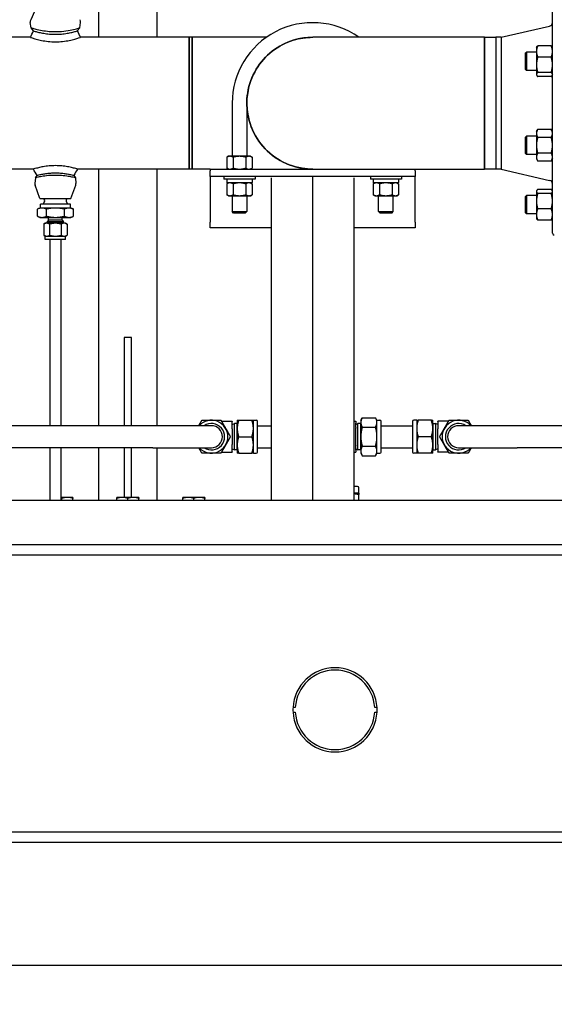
# Paper-space layout 'SHEET_3' of a CAD drawing. Header units: inches. Extents: x 3 to 360, y 8 to 227.
# Tile 97 of 117: x 223 to 241, y 138 to 171. Entities that reach past the tile are written whole.
import ezdxf

# ---------------------------------------------------------------- set-up
doc = ezdxf.new("R2010")
doc.units = ezdxf.units.IN
doc.header["$LTSCALE"] = 10.666667
doc.header["$MEASUREMENT"] = 0
doc.layers.get('0').update_dxf_attribs({"lineweight": 25})
doc.layers.get('DEFPOINTS').update_dxf_attribs({"lineweight": 25})
doc.layers.add('DIMEN', color=7, linetype='Continuous', lineweight=25)
doc.styles.get("Standard").update_dxf_attribs({"font": 'arial.ttf'})
doc.dimstyles.new('DEFAULT-ANSI', dxfattribs={"dimscale": 10.666667, "dimtxt": 0.125, "dimasz": 0.1875, "dimexe": 0.125, "dimexo": 0.0625, "dimgap": 0.031496, "dimtad": 0, "dimtih": 1, "dimtoh": 1, "dimrnd": 1e-08, "dimzin": 4, "dimdsep": 46, "dimtxsty": 'Standard', "dimblk": 'Filled-1', "dimcen": 0.09, "dimdle": 0.393701, "dimclrd": 256, "dimclre": 256, "dimclrt": 256, "dimadec": 0, "dimazin": 1, "dimtfac": 1.504, "dimtofl": 0, "dimtmove": 0, "dimatfit": 3, "dimldrblk": 'Filled-1', "dimfxl": 1, "dimtolj": 1, "dimtzin": 4, "dimlwd": 25, "dimlwe": 25, "dimarcsym": 0})

# ---------------------------------------------------------------- blocks, each defined once
blk = doc.blocks.new('Filled-1')
at = {"color": 0}
for p, q in [((0, 0), (-1, 0.25)), ((-1, 0.25), (-1, -0.25)), ((-1, 0), (0, 0)), ((-1, -0.25), (0, 0))]:
    blk.add_line(p, q, dxfattribs=at)
at = {"color": 0, "flags": 128}
blk.add_lwpolyline([(-1, -0.25), (0, 0), (-1, 0.25), (-1, -0.25)], dxfattribs=at)
at = {"color": 0}
blk.add_solid([(-1, -0.25), (0, 0), (-1, 0.25), (-1, -0.25)], dxfattribs=at)
blk = doc.blocks.new('*D14')
at = {"layer": 'DEFPOINTS', "color": 0, "linetype": 'Continuous'}
for p in [(186.575, 143.157), (327.575, 143.157), (327.575, 138.958)]:
    blk.add_point(p, dxfattribs=at)
at = {"layer": 'DIMEN', "linetype": 'Continuous', "lineweight": 25}
for p, q in [((186.575, 142.49), (186.575, 137.624)), ((327.575, 142.49), (327.575, 137.624)), ((188.575, 138.958), (254.037, 138.958)), ((325.575, 138.958), (260.114, 138.958))]:
    blk.add_line(p, q, dxfattribs=at)
at = {"layer": 'DIMEN', "linetype": 'Continuous', "lineweight": 25, "xscale": 2, "yscale": 2, "zscale": 2, "rotation": 180}
blk.add_blockref('Filled-1', (186.575, 138.958), dxfattribs=at)
at = {"layer": 'DIMEN', "linetype": 'Continuous', "lineweight": 25, "xscale": 2, "yscale": 2, "zscale": 2}
blk.add_blockref('Filled-1', (327.575, 138.958), dxfattribs=at)
at = {"layer": 'DIMEN', "linetype": 'Continuous', "lineweight": 25, "insert": (254.372, 139.638), "char_height": 1.3333, "attachment_point": 1}
blk.add_mtext('\\A1;141.00', dxfattribs=at)

psp = doc.layouts.new('SHEET_3')

# ---------------------------------------------------------------- linework, layer by layer
for p, q in [((227.825, 170.64), (227.825, 189.109)), ((225.825, 178.39), (225.825, 170.64)), ((241.324, 163.952), (241.324, 172.827)), ((223.713, 171.703), (223.507, 171.242)), ((223.519, 170.967), (223.494, 171.148)), ((225.184, 170.967), (225.209, 171.148)), ((223.604, 170.858), (223.519, 170.967)), ((225.184, 170.967), (225.099, 170.858)), ((239.574, 170.64), (241.227, 171.023)), ((223.499, 170.64), (220.786, 170.64)), ((228.916, 170.64), (225.204, 170.64)), ((228.916, 170.64), (228.916, 166.14)), ((228.916, 168.39), (228.916, 170.64)), ((229.016, 170.64), (228.916, 170.64)), ((229.016, 166.14), (229.016, 170.64)), ((231.555, 170.64), (229.016, 170.64)), ((229.016, 170.64), (229.016, 168.39)), ((239.002, 170.64), (233.138, 170.64)), ((239.002, 170.64), (239.394, 170.64)), ((239.394, 170.64), (239.394, 166.14)), ((239.574, 170.64), (239.394, 170.64)), ((239.394, 170.64), (239.394, 170.468)), ((239.394, 170.468), (239.394, 166.14)), ((239.574, 170.64), (239.574, 166.14)), ((240.402, 170.106), (240.433, 170.137)), ((240.402, 169.543), (240.402, 170.106)), ((240.433, 170.137), (240.433, 169.512)), ((240.777, 170.137), (240.433, 170.137)), ((240.777, 170.293), (240.786, 170.31)), ((240.777, 170.293), (240.777, 170.156)), ((240.777, 170.156), (240.777, 169.703)), ((241.282, 170.348), (240.819, 170.348)), ((241.324, 170.293), (241.314, 170.31)), ((241.282, 169.965), (240.819, 169.965)), ((240.402, 169.543), (240.433, 169.512)), ((240.777, 169.512), (240.433, 169.512)), ((240.777, 169.703), (240.777, 169.372)), ((241.282, 169.442), (240.819, 169.442)), ((240.777, 169.372), (240.777, 169.356)), ((240.777, 169.356), (240.786, 169.339)), ((241.282, 169.302), (240.819, 169.302)), ((241.324, 169.356), (241.314, 169.339)), ((228.916, 166.14), (228.916, 168.39)), ((229.016, 168.39), (229.016, 166.14)), ((230.386, 168.39), (230.386, 166.577)), ((230.886, 168.39), (230.886, 166.577)), ((240.777, 167.423), (240.819, 167.496)), ((240.777, 167.423), (240.777, 167.361)), ((241.282, 167.496), (240.819, 167.496)), ((241.324, 167.423), (241.282, 167.496)), ((240.402, 167.236), (240.433, 167.267)), ((240.402, 166.673), (240.402, 167.236)), ((240.433, 167.267), (240.433, 166.642)), ((240.777, 167.267), (240.433, 167.267)), ((240.777, 167.361), (240.777, 166.955)), ((241.282, 167.225), (240.819, 167.225)), ((240.777, 166.955), (240.777, 166.549)), ((230.261, 166.577), (230.203, 166.544)), ((230.203, 166.544), (230.203, 166.173)), ((230.312, 166.577), (230.261, 166.577)), ((230.636, 166.577), (230.312, 166.577)), ((230.42, 166.544), (230.42, 166.173)), ((230.961, 166.577), (230.636, 166.577)), ((230.853, 166.544), (230.853, 166.173)), ((231.011, 166.577), (230.961, 166.577)), ((231.011, 166.577), (231.069, 166.544)), ((231.069, 166.544), (231.069, 166.173)), ((240.402, 166.673), (240.433, 166.642)), ((240.777, 166.642), (240.433, 166.642)), ((240.777, 166.549), (240.777, 166.486)), ((240.777, 166.486), (240.819, 166.413)), ((241.282, 166.684), (240.819, 166.684)), ((241.282, 166.413), (240.819, 166.413)), ((241.324, 166.486), (241.282, 166.413)), ((223.598, 166.14), (220.786, 166.14)), ((228.916, 166.14), (225.105, 166.14)), ((225.825, 166.14), (225.825, 157.379)), ((227.825, 157.379), (227.825, 166.14)), ((229.016, 166.14), (228.916, 166.14)), ((229.636, 166.14), (229.016, 166.14)), ((229.636, 166.14), (229.636, 166.08)), ((229.636, 166.14), (233.138, 166.14)), ((229.636, 165.89), (229.636, 166.08)), ((230.261, 166.14), (230.203, 166.173)), ((231.011, 166.14), (231.069, 166.173)), ((233.138, 166.14), (239.002, 166.14)), ((236.636, 166.08), (236.636, 166.14)), ((236.636, 166.08), (236.636, 165.89)), ((239.394, 166.14), (239.002, 166.14)), ((239.574, 166.14), (239.394, 166.14)), ((239.394, 166.14), (239.394, 166.14)), ((239.574, 166.14), (241.227, 165.756)), ((223.668, 165.844), (223.649, 165.654)), ((223.668, 165.844), (223.724, 165.921)), ((224.979, 165.921), (225.034, 165.844)), ((225.034, 165.844), (225.054, 165.654)), ((236.636, 165.89), (229.636, 165.89)), ((229.636, 165.89), (229.636, 165.64)), ((230.105, 165.89), (230.105, 165.795)), ((231.167, 165.795), (230.105, 165.795)), ((230.202, 165.78), (230.202, 165.684)), ((231.069, 165.78), (231.069, 165.684)), ((231.167, 165.89), (231.167, 165.795)), ((231.722, 165.838), (231.722, 154.827)), ((233.136, 154.827), (233.136, 165.89)), ((234.551, 154.827), (234.551, 165.838)), ((235.105, 165.89), (235.105, 165.795)), ((236.167, 165.795), (235.105, 165.795)), ((235.202, 165.78), (235.202, 165.684)), ((236.069, 165.78), (236.069, 165.684)), ((236.167, 165.89), (236.167, 165.795)), ((236.636, 165.64), (236.636, 165.89)), ((223.822, 165.14), (223.657, 165.591)), ((224.88, 165.14), (225.046, 165.591)), ((229.636, 165.64), (229.636, 164.33)), ((230.261, 165.67), (230.203, 165.636)), ((230.203, 165.636), (230.203, 165.266)), ((231.054, 165.67), (230.216, 165.67)), ((230.42, 165.636), (230.42, 165.266)), ((230.853, 165.636), (230.853, 165.266)), ((231.011, 165.67), (231.069, 165.636)), ((231.069, 165.636), (231.069, 165.266)), ((235.261, 165.67), (235.203, 165.636)), ((235.203, 165.636), (235.203, 165.266)), ((236.054, 165.67), (235.216, 165.67)), ((235.42, 165.636), (235.42, 165.266)), ((235.853, 165.636), (235.853, 165.266)), ((236.011, 165.67), (236.069, 165.636)), ((236.069, 165.636), (236.069, 165.266)), ((236.636, 164.33), (236.636, 165.64)), ((240.777, 165.394), (240.786, 165.41)), ((241.282, 165.448), (240.819, 165.448)), ((241.324, 165.394), (241.314, 165.41)), ((223.822, 165.14), (224.88, 165.14)), ((223.969, 165.11), (223.939, 165.14)), ((224.734, 165.11), (224.764, 165.14)), ((230.261, 165.232), (230.203, 165.266)), ((230.261, 165.232), (230.312, 165.232)), ((230.312, 165.232), (230.636, 165.232)), ((230.386, 165.232), (230.386, 164.69)), ((230.636, 165.232), (230.961, 165.232)), ((230.886, 165.232), (230.886, 164.69)), ((230.961, 165.232), (231.011, 165.232)), ((231.011, 165.232), (231.069, 165.266)), ((235.261, 165.232), (235.203, 165.266)), ((235.261, 165.232), (235.312, 165.232)), ((235.312, 165.232), (235.636, 165.232)), ((235.386, 164.69), (235.386, 165.232)), ((235.636, 165.232), (235.961, 165.232)), ((235.886, 164.69), (235.886, 165.232)), ((235.961, 165.232), (236.011, 165.232)), ((236.011, 165.232), (236.069, 165.266)), ((240.402, 165.206), (240.433, 165.238)), ((240.402, 164.644), (240.402, 165.206)), ((240.433, 165.238), (240.433, 164.613)), ((240.777, 165.238), (240.433, 165.238)), ((240.777, 165.394), (240.777, 165.378)), ((240.777, 165.378), (240.777, 165.046)), ((241.282, 165.308), (240.819, 165.308)), ((223.82, 164.812), (223.738, 164.774)), ((223.738, 164.531), (223.738, 164.774)), ((223.891, 164.812), (223.82, 164.812)), ((224.861, 164.942), (223.841, 164.942)), ((223.841, 164.812), (223.841, 164.942)), ((224.351, 164.812), (223.891, 164.812)), ((223.981, 165.043), (223.936, 164.942)), ((224.045, 164.531), (224.045, 164.774)), ((224.811, 164.812), (224.351, 164.812)), ((224.658, 164.531), (224.658, 164.774)), ((224.722, 165.043), (224.766, 164.942)), ((224.883, 164.812), (224.811, 164.812)), ((224.861, 164.812), (224.861, 164.942)), ((224.883, 164.812), (224.965, 164.774)), ((224.965, 164.531), (224.965, 164.774)), ((240.777, 165.046), (240.777, 164.594)), ((241.282, 164.785), (240.819, 164.785)), ((223.82, 164.492), (223.738, 164.531)), ((223.82, 164.492), (223.891, 164.492)), ((223.891, 164.492), (224.351, 164.492)), ((224.12, 164.392), (224.07, 164.343)), ((224.12, 164.392), (224.12, 164.492)), ((224.583, 164.392), (224.12, 164.392)), ((224.351, 164.492), (224.811, 164.492)), ((224.583, 164.392), (224.583, 164.492)), ((224.583, 164.392), (224.633, 164.343)), ((224.811, 164.492), (224.883, 164.492)), ((224.883, 164.492), (224.965, 164.531)), ((230.386, 164.69), (230.886, 164.69)), ((230.436, 164.64), (230.386, 164.69)), ((230.836, 164.64), (230.436, 164.64)), ((230.836, 164.64), (230.886, 164.69)), ((235.386, 164.69), (235.886, 164.69)), ((235.436, 164.64), (235.386, 164.69)), ((235.836, 164.64), (235.436, 164.64)), ((235.836, 164.64), (235.886, 164.69)), ((240.402, 164.644), (240.433, 164.613)), ((240.777, 164.613), (240.433, 164.613)), ((240.777, 164.594), (240.777, 164.456)), ((240.777, 164.456), (240.786, 164.44)), ((241.282, 164.402), (240.819, 164.402)), ((241.324, 164.456), (241.314, 164.44)), ((224.006, 164.292), (223.953, 164.261)), ((223.953, 164.261), (223.953, 163.883)), ((224.053, 164.292), (224.006, 164.292)), ((224.351, 164.292), (224.053, 164.292)), ((224.633, 164.343), (224.07, 164.343)), ((224.07, 164.292), (224.07, 164.343)), ((224.152, 164.261), (224.152, 163.883)), ((224.65, 164.292), (224.351, 164.292)), ((224.551, 164.261), (224.551, 163.883)), ((224.633, 164.292), (224.633, 164.343)), ((224.696, 164.292), (224.65, 164.292)), ((224.696, 164.292), (224.75, 164.261)), ((224.75, 164.261), (224.75, 163.883)), ((229.636, 164.14), (229.636, 164.33)), ((231.722, 164.14), (229.636, 164.14)), ((236.636, 164.14), (234.551, 164.14)), ((236.636, 164.33), (236.636, 164.14)), ((224.006, 163.852), (223.953, 163.883)), ((224.006, 163.852), (224.053, 163.852)), ((224.006, 163.732), (224.006, 163.852)), ((224.696, 163.732), (224.006, 163.732)), ((224.053, 163.852), (224.351, 163.852)), ((224.164, 163.732), (224.164, 157.379)), ((224.351, 163.852), (224.65, 163.852)), ((224.539, 163.732), (224.539, 157.379)), ((224.65, 163.852), (224.696, 163.852)), ((224.696, 163.852), (224.75, 163.883)), ((224.696, 163.732), (224.696, 163.852)), ((226.7, 160.39), (226.7, 157.379)), ((226.95, 160.39), (226.7, 160.39)), ((226.95, 157.379), (226.95, 160.39)), ((227.679, 157.379), (218.578, 157.379)), ((229.679, 157.379), (227.679, 157.379)), ((230.021, 157.535), (230.389, 157.535)), ((230.389, 157.535), (230.389, 157.525)), ((230.389, 157.269), (230.389, 157.525)), ((230.389, 157.415), (230.463, 157.455)), ((230.463, 156.553), (230.463, 157.455)), ((230.551, 157.452), (230.463, 157.455)), ((230.551, 157.452), (230.551, 156.555)), ((230.559, 157.439), (230.551, 157.452)), ((230.559, 157.566), (230.559, 157.285)), ((230.609, 157.566), (231.06, 157.566)), ((231.111, 157.285), (231.111, 157.566)), ((231.111, 157.566), (231.209, 157.566)), ((231.249, 156.481), (231.249, 157.526)), ((231.249, 157.379), (231.722, 157.379)), ((234.551, 157.535), (234.609, 157.535)), ((234.609, 157.535), (234.609, 157.464)), ((234.609, 157.316), (234.609, 157.464)), ((234.609, 157.415), (234.683, 157.455)), ((234.683, 156.553), (234.683, 157.455)), ((234.771, 157.452), (234.683, 157.455)), ((234.771, 157.452), (234.771, 156.555)), ((234.779, 157.439), (234.771, 157.452)), ((234.779, 157.566), (234.829, 157.653)), ((234.779, 157.566), (234.779, 157.491)), ((234.779, 157.491), (234.779, 157.004)), ((234.829, 157.653), (235.28, 157.653)), ((235.331, 157.566), (235.28, 157.653)), ((235.331, 157.491), (235.331, 157.566)), ((235.331, 157.566), (235.429, 157.566)), ((235.331, 157.004), (235.331, 157.491)), ((235.469, 156.481), (235.469, 157.526)), ((235.469, 157.379), (236.549, 157.379)), ((236.549, 157.526), (236.549, 156.481)), ((236.687, 157.566), (236.589, 157.566)), ((236.687, 157.566), (236.687, 157.285)), ((237.188, 157.566), (236.737, 157.566)), ((237.239, 157.285), (237.239, 157.566)), ((237.239, 157.439), (237.246, 157.452)), ((237.246, 157.452), (237.334, 157.455)), ((237.246, 156.555), (237.246, 157.452)), ((237.334, 157.455), (237.334, 156.553)), ((237.409, 157.415), (237.334, 157.455)), ((237.776, 157.535), (237.409, 157.535)), ((237.409, 157.525), (237.409, 157.535)), ((237.409, 157.525), (237.409, 157.269)), ((240.119, 157.379), (238.119, 157.379)), ((248.738, 157.379), (240.119, 157.379)), ((230.389, 157.269), (230.389, 156.738)), ((230.559, 157.285), (230.559, 156.722)), ((230.609, 157.004), (231.06, 157.004)), ((231.111, 156.722), (231.111, 157.285)), ((234.609, 157.316), (234.609, 157.299)), ((234.609, 156.709), (234.609, 157.299)), ((234.779, 157.004), (234.779, 156.517)), ((234.829, 157.328), (235.28, 157.328)), ((235.331, 156.517), (235.331, 157.004)), ((236.687, 157.285), (236.687, 156.722)), ((237.188, 157.004), (236.737, 157.004)), ((237.239, 156.722), (237.239, 157.285)), ((237.409, 156.738), (237.409, 157.269)), ((230.389, 156.482), (230.389, 156.738)), ((230.559, 156.722), (230.559, 156.441)), ((231.111, 156.441), (231.111, 156.722)), ((234.609, 156.709), (234.609, 156.691)), ((234.609, 156.544), (234.609, 156.691)), ((234.829, 156.679), (235.28, 156.679)), ((236.687, 156.722), (236.687, 156.441)), ((237.239, 156.441), (237.239, 156.722)), ((237.409, 156.738), (237.409, 156.482)), ((227.679, 156.629), (218.578, 156.629)), ((224.164, 156.629), (224.164, 154.827)), ((224.539, 156.629), (224.539, 154.827)), ((225.825, 156.629), (225.825, 154.827)), ((226.7, 156.629), (226.7, 154.933)), ((226.95, 154.933), (226.95, 156.629)), ((227.679, 156.629), (229.679, 156.629)), ((227.825, 154.827), (227.825, 156.629)), ((230.021, 156.472), (230.389, 156.472)), ((230.389, 156.593), (230.463, 156.553)), ((230.389, 156.482), (230.389, 156.472)), ((230.551, 156.555), (230.463, 156.553)), ((230.559, 156.568), (230.551, 156.555)), ((230.609, 156.441), (231.06, 156.441)), ((231.111, 156.441), (231.209, 156.441)), ((231.249, 156.629), (231.722, 156.629)), ((234.551, 156.472), (234.609, 156.472)), ((234.609, 156.593), (234.683, 156.553)), ((234.609, 156.544), (234.609, 156.472)), ((234.771, 156.555), (234.683, 156.553)), ((234.779, 156.568), (234.771, 156.555)), ((234.779, 156.517), (234.779, 156.441)), ((234.779, 156.441), (234.829, 156.354)), ((234.829, 156.354), (235.28, 156.354)), ((235.331, 156.441), (235.28, 156.354)), ((235.331, 156.441), (235.331, 156.517)), ((235.331, 156.441), (235.429, 156.441)), ((235.469, 156.629), (236.549, 156.629)), ((236.687, 156.441), (236.589, 156.441)), ((237.188, 156.441), (236.737, 156.441)), ((237.239, 156.568), (237.246, 156.555)), ((237.246, 156.555), (237.334, 156.553)), ((237.409, 156.593), (237.334, 156.553)), ((237.409, 156.472), (237.409, 156.482)), ((237.776, 156.472), (237.409, 156.472)), ((238.119, 156.629), (240.119, 156.629)), ((248.738, 156.629), (240.119, 156.629)), ((234.671, 155.301), (234.551, 155.301)), ((234.711, 155.071), (234.551, 155.071)), ((234.711, 155.071), (234.711, 155.261)), ((234.711, 154.827), (234.711, 155.025)), ((327.387, 154.827), (186.763, 154.827)), ((224.763, 154.933), (224.539, 154.933)), ((224.575, 154.827), (224.575, 154.899)), ((224.95, 154.933), (224.763, 154.933)), ((224.95, 154.827), (224.95, 154.899)), ((226.638, 154.933), (226.45, 154.933)), ((226.45, 154.827), (226.45, 154.899)), ((227.013, 154.933), (226.638, 154.933)), ((226.825, 154.827), (226.825, 154.899)), ((227.2, 154.933), (227.013, 154.933)), ((227.2, 154.827), (227.2, 154.899)), ((228.888, 154.933), (228.7, 154.933)), ((228.7, 154.827), (228.7, 154.899)), ((229.263, 154.933), (228.888, 154.933)), ((229.075, 154.827), (229.075, 154.899)), ((229.45, 154.933), (229.263, 154.933)), ((229.45, 154.827), (229.45, 154.899)), ((186.575, 153.327), (327.575, 153.327)), ((186.575, 152.967), (327.575, 152.967)), ((232.543, 147.757), (232.464, 147.757)), ((232.464, 147.599), (232.543, 147.599)), ((235.333, 147.757), (235.255, 147.757)), ((235.255, 147.599), (235.333, 147.599)), ((186.575, 143.517), (327.575, 143.517)), ((186.575, 143.157), (327.575, 143.157))]:
    psp.add_line(p, q)
for centre, radius, start, end in [((223.664, 171.171), 0.172, 155.8847, 187.9119), ((225.039, 171.171), 0.172, 352.0881, 24.1153), ((233.136, 168.39), 2.75, 54.9032, 180), ((241.199, 171.145), 0.125, 283.0693, 0), ((233.136, 168.39), 2.25, 89.981, 270.019), ((230.216, 165.78), 0.0143, 90, 180), ((235.216, 165.78), 0.0143, 90, 180), ((241.199, 165.634), 0.125, 0, 76.9307), ((223.789, 165.64), 0.141, 174.1145, 200.1304), ((224.914, 165.64), 0.141, 339.8696, 5.8855), ((230.216, 165.684), 0.0143, 180, 270), ((235.216, 165.684), 0.0143, 180, 270), ((223.926, 165.067), 0.06, 336, 45), ((224.776, 165.067), 0.06, 135, 204), ((241.386, 163.952), 0.0625, 180, 270), ((229.679, 157.004), 0.562, 221.8103, 138.1897), ((229.679, 157.004), 0.45, 236.4427, 123.5573), ((229.679, 157.004), 0.375, 270, 90), ((231.209, 157.526), 0.04, 0, 90), ((235.429, 157.526), 0.04, 0, 90), ((236.589, 157.526), 0.04, 90, 180), ((238.119, 157.004), 0.563, 41.8103, 318.1897), ((238.119, 157.004), 0.45, 56.4427, 303.5573), ((238.119, 157.004), 0.375, 90, 270), ((231.209, 156.481), 0.04, 270, 0), ((235.429, 156.481), 0.04, 270, 0), ((236.589, 156.481), 0.04, 180, 270), ((234.671, 155.261), 0.0402, 0, 90), ((233.899, 147.678), 1.437, 3.1411, 176.8589), ((233.899, 147.678), 1.358, 3.3234, 176.6766), ((233.899, 147.678), 1.437, 176.8589, 183.1411), ((233.899, 147.678), 1.437, 183.1411, 356.8589), ((233.899, 147.678), 1.358, 183.3234, 356.6766), ((233.899, 147.678), 1.437, 356.8589, 3.1411)]:
    psp.add_arc(centre, radius, start, end)
for points in [[(223.499, 170.64), (223.534, 170.712), (223.569, 170.785), (223.604, 170.858)], [(225.099, 170.858), (225.134, 170.785), (225.168, 170.712), (225.204, 170.64)], [(223.724, 165.921), (223.682, 165.994), (223.64, 166.067), (223.598, 166.14)], [(225.105, 166.14), (225.063, 166.067), (225.021, 165.994), (224.979, 165.921)], [(233.138, 166.14), (233.137, 166.14), (233.137, 166.14), (233.136, 166.14)], [(233.136, 166.14), (233.137, 166.14), (233.137, 166.14), (233.138, 166.14)], [(239.002, 166.14), (239.002, 166.14), (239.002, 166.14), (239.002, 166.14)], [(239.002, 166.14), (239.002, 166.14), (239.002, 166.14), (239.002, 166.14)]]:
    psp.add_open_spline(points, degree=3)
for points, knots in [([(223.519, 170.967), (223.519, 170.967), (223.524, 170.965), (223.553, 170.957), (223.59, 170.946), (223.696, 170.919), (223.763, 170.902), (223.912, 170.872), (223.991, 170.858), (224.154, 170.84), (224.236, 170.834), (224.32, 170.833), (224.33, 170.833), (224.341, 170.833), (224.351, 170.833)], [10.041851, 10.041851, 10.041851, 10.041851, 10.43837, 10.43837, 11.200017, 11.200017, 11.958445, 11.958445, 12.644088, 12.644088, 13.28052, 13.28052, 13.28052, 13.360678, 13.360678, 13.360678, 13.360678]), ([(223.604, 170.858), (223.604, 170.858), (223.605, 170.857), (223.607, 170.857), (223.613, 170.855), (223.634, 170.849), (223.664, 170.84), (223.695, 170.832), (223.738, 170.821), (223.787, 170.809), (223.836, 170.798), (223.893, 170.786), (223.954, 170.776), (224.014, 170.766), (224.08, 170.757), (224.147, 170.752), (224.213, 170.746), (224.282, 170.743), (224.351, 170.743)], [0.705086, 0.705086, 0.705086, 0.705086, 0.7176979, 0.7176979, 0.7176979, 0.7659055, 0.7659055, 0.7659055, 0.8148308, 0.8148308, 0.8148308, 0.8624843, 0.8624843, 0.8624843, 0.9090498, 0.9090498, 0.9090498, 0.9545943, 0.9545943, 0.9545943, 0.9545943]), ([(224.351, 170.833), (224.393, 170.833), (224.434, 170.834), (224.584, 170.842), (224.688, 170.855), (224.876, 170.888), (224.959, 170.907), (225.087, 170.939), (225.133, 170.952), (225.176, 170.964), (225.184, 170.967), (225.184, 170.967)], [0.080158, 0.080158, 0.080158, 0.080158, 0.396868, 0.396868, 1.234131, 1.234131, 2.08298, 2.08298, 2.889813, 2.889813, 3.401072, 3.401072, 3.401072, 3.401072]), ([(224.555, 170.752), (224.623, 170.757), (224.689, 170.766), (224.748, 170.776), (224.809, 170.786), (224.867, 170.798), (224.915, 170.809), (224.965, 170.821), (225.008, 170.832), (225.039, 170.84), (225.069, 170.849), (225.09, 170.855), (225.097, 170.857), (225.098, 170.857), (225.099, 170.858), (225.099, 170.858)], [0, 0, 0, 0, 0.0465684, 0.0465684, 0.0465684, 0.0942118, 0.0942118, 0.0942118, 0.1431081, 0.1431081, 0.1431081, 0.1924807, 0.1924807, 0.1924807, 0.2040125, 0.2040125, 0.2040125, 0.2040125]), ([(223.499, 170.64), (223.499, 170.64), (223.5, 170.639), (223.502, 170.639), (223.509, 170.636), (223.53, 170.629), (223.562, 170.619), (223.594, 170.608), (223.639, 170.594), (223.693, 170.579), (223.746, 170.564), (223.81, 170.548), (223.879, 170.534), (223.947, 170.52), (224.024, 170.508), (224.104, 170.499), (224.182, 170.491), (224.267, 170.486), (224.351, 170.486)], [0.7050057, 0.7050057, 0.7050057, 0.7050057, 0.7176978, 0.7176978, 0.7176978, 0.7659054, 0.7659054, 0.7659054, 0.8148308, 0.8148308, 0.8148308, 0.8624843, 0.8624843, 0.8624843, 0.9090497, 0.9090497, 0.9090497, 0.954516, 0.954516, 0.954516, 0.954516]), ([(224.351, 170.743), (224.352, 170.743), (224.353, 170.743), (224.354, 170.743), (224.422, 170.743), (224.49, 170.746), (224.555, 170.752)], [0.95459426, 0.95459426, 0.95459426, 0.95459426, 0.95508037, 0.95508037, 0.95508037, 1, 1, 1, 1]), ([(224.351, 170.486), (224.352, 170.486), (224.353, 170.486), (224.354, 170.486), (224.438, 170.486), (224.522, 170.491), (224.599, 170.499)], [0.95451604, 0.95451604, 0.95451604, 0.95451604, 0.95508031, 0.95508031, 0.95508031, 1, 1, 1, 1]), ([(224.599, 170.499), (224.678, 170.508), (224.756, 170.52), (224.824, 170.534), (224.893, 170.548), (224.957, 170.564), (225.01, 170.579), (225.064, 170.594), (225.108, 170.608), (225.141, 170.619), (225.174, 170.629), (225.195, 170.637), (225.201, 170.639), (225.203, 170.639), (225.204, 170.64), (225.204, 170.64)], [0, 0, 0, 0, 0.0465684, 0.0465684, 0.0465684, 0.0942118, 0.0942118, 0.0942118, 0.1431081, 0.1431081, 0.1431081, 0.1924806, 0.1924806, 0.1924806, 0.2039676, 0.2039676, 0.2039676, 0.2039676]), ([(233.136, 166.14), (233.015, 166.14), (232.894, 166.15), (232.476, 166.218), (232.188, 166.328), (231.685, 166.646), (231.469, 166.852), (231.127, 167.336), (231.003, 167.617), (230.879, 168.185), (230.872, 168.469), (230.961, 169.029), (231.061, 169.302), (231.351, 169.785), (231.537, 169.995), (231.97, 170.332), (232.215, 170.46), (232.689, 170.606), (232.913, 170.64), (233.138, 170.64)], [-32.97731, -32.97731, -32.97731, -32.97731, -32.130762, -32.130762, -30.014553, -30.014553, -27.96705, -27.96705, -25.860951, -25.860951, -23.902752, -23.902752, -21.898851, -21.898851, -19.964957, -19.964957, -18.06363, -18.06363, -16.492963, -16.492963, -16.492963, -16.492963]), ([(233.138, 170.64), (232.913, 170.64), (232.689, 170.606), (232.215, 170.46), (231.97, 170.332), (231.537, 169.995), (231.351, 169.785), (231.061, 169.302), (230.961, 169.029), (230.872, 168.469), (230.879, 168.185), (231.003, 167.617), (231.127, 167.336), (231.469, 166.852), (231.685, 166.646), (232.188, 166.328), (232.476, 166.218), (232.894, 166.15), (233.015, 166.14), (233.136, 166.14)], [16.492963, 16.492963, 16.492963, 16.492963, 18.06363, 18.06363, 19.964957, 19.964957, 21.898851, 21.898851, 23.902752, 23.902752, 25.860951, 25.860951, 27.96705, 27.96705, 30.014553, 30.014553, 32.130762, 32.130762, 32.97731, 32.97731, 32.97731, 32.97731]), ([(239.002, 170.64), (239.002, 170.64), (239.002, 170.606), (239.001, 170.46), (239.001, 170.332), (239, 169.995), (239, 169.785), (239, 169.302), (239, 169.029), (238.999, 168.469), (238.999, 168.185), (239, 167.617), (239, 167.336), (239, 166.852), (239, 166.646), (239.001, 166.328), (239.001, 166.218), (239.002, 166.15), (239.002, 166.14), (239.002, 166.14)], [-16.484347, -16.484347, -16.484347, -16.484347, -14.91368, -14.91368, -13.012353, -13.012353, -11.078459, -11.078459, -9.074558, -9.074558, -7.116359, -7.116359, -5.01026, -5.01026, -2.962757, -2.962757, -0.846548, -0.846548, 0, 0, 0, 0]), ([(239.002, 166.14), (239.002, 166.14), (239.002, 166.15), (239.001, 166.218), (239.001, 166.328), (239, 166.646), (239, 166.852), (239, 167.336), (239, 167.617), (238.999, 168.185), (238.999, 168.469), (239, 169.029), (239, 169.302), (239, 169.785), (239, 169.995), (239.001, 170.332), (239.001, 170.46), (239.002, 170.606), (239.002, 170.64), (239.002, 170.64)], [0, 0, 0, 0, 0.846548, 0.846548, 2.962757, 2.962757, 5.01026, 5.01026, 7.116359, 7.116359, 9.074558, 9.074558, 11.078459, 11.078459, 13.012353, 13.012353, 14.91368, 14.91368, 16.484347, 16.484347, 16.484347, 16.484347]), ([(225.105, 166.14), (225.105, 166.14), (225.098, 166.142), (225.084, 166.146), (225.067, 166.151), (225.037, 166.16), (224.998, 166.17), (224.959, 166.18), (224.911, 166.192), (224.855, 166.204), (224.801, 166.215), (224.738, 166.227), (224.671, 166.236), (224.606, 166.245), (224.534, 166.252), (224.461, 166.255), (224.389, 166.259), (224.314, 166.259), (224.242, 166.255), (224.169, 166.252), (224.097, 166.245), (224.032, 166.236), (223.965, 166.227), (223.902, 166.215), (223.848, 166.204), (223.793, 166.192), (223.744, 166.18), (223.705, 166.17), (223.666, 166.16), (223.636, 166.151), (223.618, 166.146), (223.605, 166.142), (223.598, 166.14), (223.598, 166.14)], [0.2043507, 0.2043507, 0.2043507, 0.2043507, 0.2413959, 0.2413959, 0.2413959, 0.2904057, 0.2904057, 0.2904057, 0.3385877, 0.3385877, 0.3385877, 0.3855053, 0.3855053, 0.3855053, 0.4315866, 0.4315866, 0.4315866, 0.4774323, 0.4774323, 0.4774323, 0.5235675, 0.5235675, 0.5235675, 0.5705076, 0.5705076, 0.5705076, 0.6185973, 0.6185973, 0.6185973, 0.667626, 0.667626, 0.667626, 0.7048333, 0.7048333, 0.7048333, 0.7048333]), ([(225.034, 165.844), (225.034, 165.844), (225.032, 165.844), (225.016, 165.848), (224.989, 165.854), (224.906, 165.871), (224.853, 165.881), (224.755, 165.897), (224.718, 165.902), (224.603, 165.916), (224.521, 165.923), (224.348, 165.928), (224.261, 165.927), (224.089, 165.916), (224.007, 165.906), (223.864, 165.884), (223.804, 165.873), (223.715, 165.854), (223.686, 165.848), (223.67, 165.844), (223.668, 165.844), (223.668, 165.844)], [2.793825, 2.793825, 2.793825, 2.793825, 3.026091, 3.026091, 3.675053, 3.675053, 4.305809, 4.305809, 4.648279, 4.648279, 5.307043, 5.307043, 5.969658, 5.969658, 6.663265, 6.663265, 7.351454, 7.351454, 8.019172, 8.019172, 8.247988, 8.247988, 8.247988, 8.247988]), ([(224.978, 165.921), (224.978, 165.921), (224.972, 165.922), (224.96, 165.925), (224.944, 165.929), (224.917, 165.935), (224.882, 165.943), (224.849, 165.95), (224.805, 165.958), (224.758, 165.966), (224.712, 165.974), (224.659, 165.981), (224.605, 165.987), (224.552, 165.992), (224.495, 165.996), (224.438, 165.999), (224.38, 166.001), (224.322, 166.001), (224.265, 165.999), (224.208, 165.997), (224.151, 165.992), (224.098, 165.987), (224.043, 165.981), (223.991, 165.974), (223.945, 165.966), (223.897, 165.958), (223.854, 165.95), (223.821, 165.943), (223.786, 165.935), (223.759, 165.929), (223.743, 165.925), (223.731, 165.922), (223.724, 165.921), (223.724, 165.921)], [0.2043439, 0.2043439, 0.2043439, 0.2043439, 0.2413959, 0.2413959, 0.2413959, 0.2904057, 0.2904057, 0.2904057, 0.3385877, 0.3385877, 0.3385877, 0.3855053, 0.3855053, 0.3855053, 0.4315866, 0.4315866, 0.4315866, 0.4774323, 0.4774323, 0.4774323, 0.5235675, 0.5235675, 0.5235675, 0.5705076, 0.5705076, 0.5705076, 0.6185973, 0.6185973, 0.6185973, 0.667626, 0.667626, 0.667626, 0.7047903, 0.7047903, 0.7047903, 0.7047903]), ([(231.069, 165.78), (231.069, 165.782), (231.068, 165.784), (231.067, 165.787), (231.066, 165.789), (231.063, 165.792), (231.062, 165.793), (231.058, 165.794), (231.056, 165.795), (231.054, 165.795)], [0.21497365, 0.21497365, 0.21497365, 0.21497365, 0.22835326, 0.22835326, 0.2417662, 0.2417662, 0.255221, 0.255221, 0.26871299, 0.26871299, 0.26871299, 0.26871299]), ([(236.069, 165.78), (236.069, 165.782), (236.068, 165.784), (236.067, 165.787), (236.066, 165.789), (236.063, 165.792), (236.062, 165.793), (236.058, 165.794), (236.056, 165.795), (236.054, 165.795)], [0.21497365, 0.21497365, 0.21497365, 0.21497365, 0.22835326, 0.22835326, 0.2417662, 0.2417662, 0.255221, 0.255221, 0.26871299, 0.26871299, 0.26871299, 0.26871299]), ([(231.054, 165.67), (231.056, 165.67), (231.058, 165.67), (231.062, 165.671), (231.063, 165.673), (231.066, 165.675), (231.067, 165.677), (231.068, 165.68), (231.069, 165.682), (231.069, 165.684)], [0.1612343, 0.1612343, 0.1612343, 0.1612343, 0.17472629, 0.17472629, 0.18818109, 0.18818109, 0.20159403, 0.20159403, 0.21497365, 0.21497365, 0.21497365, 0.21497365]), ([(236.054, 165.67), (236.056, 165.67), (236.058, 165.67), (236.062, 165.671), (236.063, 165.673), (236.066, 165.675), (236.067, 165.677), (236.068, 165.68), (236.069, 165.682), (236.069, 165.684)], [0.1612343, 0.1612343, 0.1612343, 0.1612343, 0.17472629, 0.17472629, 0.18818109, 0.18818109, 0.20159403, 0.20159403, 0.21497365, 0.21497365, 0.21497365, 0.21497365])]:
    psp.add_open_spline(points, degree=3, knots=knots)
for points, weights in [([(240.819, 170.348), (240.777, 170.245), (240.777, 170.156)], [1.10906450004, 1.0930923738, 1]), ([(240.777, 170.156), (240.777, 170.067), (240.819, 169.965)], [1, 1.0930923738, 1.10906450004]), ([(240.786, 170.31), (240.797, 170.328), (240.819, 170.348)], [1.07037081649, 1.10058521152, 1.10906450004]), ([(241.324, 170.156), (241.324, 170.245), (241.282, 170.348)], [1, 1.0930923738, 1.10906450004]), ([(241.282, 170.348), (241.304, 170.328), (241.314, 170.31)], [1.10906450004, 1.10058521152, 1.07037081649]), ([(241.282, 169.965), (241.324, 170.067), (241.324, 170.156)], [1.10906450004, 1.0930923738, 1]), ([(240.819, 169.965), (240.777, 169.825), (240.777, 169.703)], [1.10906450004, 1.0930923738, 1]), ([(241.324, 169.703), (241.324, 169.825), (241.282, 169.965)], [1, 1.0930923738, 1.10906450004]), ([(240.777, 169.703), (240.777, 169.582), (240.819, 169.442)], [1, 1.0930923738, 1.10906450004]), ([(240.819, 169.442), (240.777, 169.404), (240.777, 169.372)], [1.10906450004, 1.0930923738, 1]), ([(241.282, 169.442), (241.324, 169.582), (241.324, 169.703)], [1.10906450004, 1.0930923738, 1]), ([(241.324, 169.372), (241.324, 169.404), (241.282, 169.442)], [1, 1.0930923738, 1.10906450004]), ([(240.777, 169.372), (240.777, 169.339), (240.819, 169.302)], [1, 1.0930923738, 1.10906450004]), ([(241.282, 169.302), (241.324, 169.339), (241.324, 169.372)], [1.10906450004, 1.0930923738, 1]), ([(240.819, 167.496), (240.777, 167.423), (240.777, 167.361)], [1.10906450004, 1.0930923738, 1]), ([(241.324, 167.361), (241.324, 167.423), (241.282, 167.496)], [1, 1.0930923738, 1.10906450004]), ([(240.777, 167.361), (240.777, 167.298), (240.819, 167.225)], [1, 1.0930923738, 1.10906450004]), ([(240.819, 167.225), (240.777, 167.08), (240.777, 166.955)], [1.10906450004, 1.0930923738, 1]), ([(241.282, 167.225), (241.324, 167.298), (241.324, 167.361)], [1.10906450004, 1.0930923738, 1]), ([(241.324, 166.955), (241.324, 167.08), (241.282, 167.225)], [1, 1.0930923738, 1.10906450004]), ([(240.777, 166.955), (240.777, 166.829), (240.819, 166.684)], [1, 1.0930923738, 1.10906450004]), ([(241.282, 166.684), (241.324, 166.829), (241.324, 166.955)], [1.10906450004, 1.0930923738, 1]), ([(230.312, 166.577), (230.261, 166.577), (230.203, 166.544)], [1, 1.0930923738, 1.10906450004]), ([(230.42, 166.544), (230.362, 166.577), (230.312, 166.577)], [1.10906450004, 1.0930923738, 1]), ([(230.636, 166.577), (230.536, 166.577), (230.42, 166.544)], [1, 1.0930923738, 1.10906450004]), ([(230.853, 166.544), (230.737, 166.577), (230.636, 166.577)], [1.10906450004, 1.0930923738, 1]), ([(230.961, 166.577), (230.911, 166.577), (230.853, 166.544)], [1, 1.0930923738, 1.10906450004]), ([(231.069, 166.544), (231.011, 166.577), (230.961, 166.577)], [1.10906450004, 1.0930923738, 1]), ([(240.819, 166.684), (240.777, 166.611), (240.777, 166.549)], [1.10906450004, 1.0930923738, 1]), ([(240.777, 166.549), (240.777, 166.486), (240.819, 166.413)], [1, 1.0930923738, 1.10906450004]), ([(241.324, 166.549), (241.324, 166.611), (241.282, 166.684)], [1, 1.0930923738, 1.10906450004]), ([(241.282, 166.413), (241.324, 166.486), (241.324, 166.549)], [1.10906450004, 1.0930923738, 1]), ([(230.203, 166.173), (230.261, 166.14), (230.312, 166.14)], [1.10906450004, 1.0930923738, 1]), ([(230.312, 166.14), (230.362, 166.14), (230.42, 166.173)], [1, 1.0930923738, 1.10906450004]), ([(230.42, 166.173), (230.536, 166.14), (230.636, 166.14)], [1.10906450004, 1.0930923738, 1]), ([(230.636, 166.14), (230.737, 166.14), (230.853, 166.173)], [1, 1.0930923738, 1.10906450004]), ([(230.853, 166.173), (230.911, 166.14), (230.961, 166.14)], [1.10906450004, 1.0930923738, 1]), ([(230.961, 166.14), (231.011, 166.14), (231.069, 166.173)], [1, 1.0930923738, 1.10906450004]), ([(230.312, 165.67), (230.261, 165.67), (230.203, 165.636)], [1, 1.0930923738, 1.10906450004]), ([(230.42, 165.636), (230.362, 165.67), (230.312, 165.67)], [1.10906450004, 1.0930923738, 1]), ([(230.636, 165.67), (230.536, 165.67), (230.42, 165.636)], [1, 1.0930923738, 1.10906450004]), ([(230.853, 165.636), (230.737, 165.67), (230.636, 165.67)], [1.10906450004, 1.0930923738, 1]), ([(230.961, 165.67), (230.911, 165.67), (230.853, 165.636)], [1, 1.0930923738, 1.10906450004]), ([(231.069, 165.636), (231.011, 165.67), (230.961, 165.67)], [1.10906450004, 1.0930923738, 1]), ([(235.312, 165.67), (235.261, 165.67), (235.203, 165.636)], [1, 1.0930923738, 1.10906450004]), ([(235.42, 165.636), (235.362, 165.67), (235.312, 165.67)], [1.10906450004, 1.0930923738, 1]), ([(235.636, 165.67), (235.536, 165.67), (235.42, 165.636)], [1, 1.0930923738, 1.10906450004]), ([(235.853, 165.636), (235.737, 165.67), (235.636, 165.67)], [1.10906450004, 1.0930923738, 1]), ([(235.961, 165.67), (235.911, 165.67), (235.853, 165.636)], [1, 1.0930923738, 1.10906450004]), ([(236.069, 165.636), (236.011, 165.67), (235.961, 165.67)], [1.10906450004, 1.0930923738, 1]), ([(240.819, 165.448), (240.777, 165.41), (240.777, 165.378)], [1.10906450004, 1.0930923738, 1]), ([(241.324, 165.378), (241.324, 165.41), (241.282, 165.448)], [1, 1.0930923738, 1.10906450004]), ([(230.203, 165.266), (230.261, 165.232), (230.312, 165.232)], [1.10906450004, 1.0930923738, 1]), ([(230.312, 165.232), (230.362, 165.232), (230.42, 165.266)], [1, 1.0930923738, 1.10906450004]), ([(230.42, 165.266), (230.536, 165.232), (230.636, 165.232)], [1.10906450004, 1.0930923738, 1]), ([(230.636, 165.232), (230.737, 165.232), (230.853, 165.266)], [1, 1.0930923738, 1.10906450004]), ([(230.853, 165.266), (230.911, 165.232), (230.961, 165.232)], [1.10906450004, 1.0930923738, 1]), ([(230.961, 165.232), (231.011, 165.232), (231.069, 165.266)], [1, 1.0930923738, 1.10906450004]), ([(235.203, 165.266), (235.261, 165.232), (235.312, 165.232)], [1.10906450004, 1.0930923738, 1]), ([(235.312, 165.232), (235.362, 165.232), (235.42, 165.266)], [1, 1.0930923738, 1.10906450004]), ([(235.42, 165.266), (235.536, 165.232), (235.636, 165.232)], [1.10906450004, 1.0930923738, 1]), ([(235.636, 165.232), (235.737, 165.232), (235.853, 165.266)], [1, 1.0930923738, 1.10906450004]), ([(235.853, 165.266), (235.911, 165.232), (235.961, 165.232)], [1.10906450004, 1.0930923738, 1]), ([(235.961, 165.232), (236.011, 165.232), (236.069, 165.266)], [1, 1.0930923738, 1.10906450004]), ([(240.777, 165.378), (240.777, 165.345), (240.819, 165.308)], [1, 1.0930923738, 1.10906450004]), ([(240.819, 165.308), (240.777, 165.168), (240.777, 165.046)], [1.10906450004, 1.0930923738, 1]), ([(241.282, 165.308), (241.324, 165.345), (241.324, 165.378)], [1.10906450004, 1.0930923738, 1]), ([(241.324, 165.046), (241.324, 165.168), (241.282, 165.308)], [1, 1.0930923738, 1.10906450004]), ([(223.891, 164.812), (223.82, 164.812), (223.738, 164.774)], [1, 1.0379548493, 1]), ([(224.045, 164.774), (223.962, 164.812), (223.891, 164.812)], [1, 1.0379548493, 1]), ([(224.351, 164.812), (224.209, 164.812), (224.045, 164.774)], [1, 1.0379548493, 1]), ([(224.658, 164.774), (224.494, 164.812), (224.351, 164.812)], [1, 1.0379548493, 1]), ([(224.811, 164.812), (224.74, 164.812), (224.658, 164.774)], [1, 1.0379548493, 1]), ([(224.965, 164.774), (224.883, 164.812), (224.811, 164.812)], [1, 1.0379548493, 1]), ([(240.777, 165.046), (240.777, 164.925), (240.819, 164.785)], [1, 1.0930923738, 1.10906450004]), ([(240.819, 164.785), (240.777, 164.682), (240.777, 164.594)], [1.10906450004, 1.0930923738, 1]), ([(241.282, 164.785), (241.324, 164.925), (241.324, 165.046)], [1.10906450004, 1.0930923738, 1]), ([(241.324, 164.594), (241.324, 164.682), (241.282, 164.785)], [1, 1.0930923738, 1.10906450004]), ([(223.738, 164.531), (223.82, 164.492), (223.891, 164.492)], [1, 1.0379548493, 1]), ([(223.891, 164.492), (223.962, 164.492), (224.045, 164.531)], [1, 1.0379548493, 1]), ([(224.045, 164.531), (224.209, 164.492), (224.351, 164.492)], [1, 1.0379548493, 1]), ([(224.351, 164.492), (224.494, 164.492), (224.658, 164.531)], [1, 1.0379548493, 1]), ([(224.658, 164.531), (224.74, 164.492), (224.811, 164.492)], [1, 1.0379548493, 1]), ([(224.811, 164.492), (224.883, 164.492), (224.965, 164.531)], [1, 1.0379548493, 1]), ([(240.777, 164.594), (240.777, 164.505), (240.819, 164.402)], [1, 1.0930923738, 1.10906450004]), ([(240.819, 164.402), (240.797, 164.422), (240.786, 164.44)], [1.10906450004, 1.10058521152, 1.07037081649]), ([(241.282, 164.402), (241.324, 164.505), (241.324, 164.594)], [1.10906450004, 1.0930923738, 1]), ([(241.314, 164.44), (241.304, 164.422), (241.282, 164.402)], [1.07037081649, 1.10058521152, 1.10906450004]), ([(224.053, 164.292), (224.006, 164.292), (223.953, 164.261)], [1, 1.0379548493, 1]), ([(224.152, 164.261), (224.099, 164.292), (224.053, 164.292)], [1, 1.0379548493, 1]), ([(224.351, 164.292), (224.259, 164.292), (224.152, 164.261)], [1, 1.0379548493, 1]), ([(224.551, 164.261), (224.444, 164.292), (224.351, 164.292)], [1, 1.0379548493, 1]), ([(224.65, 164.292), (224.604, 164.292), (224.551, 164.261)], [1, 1.0379548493, 1]), ([(224.75, 164.261), (224.696, 164.292), (224.65, 164.292)], [1, 1.0379548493, 1]), ([(223.953, 163.883), (224.006, 163.852), (224.053, 163.852)], [1, 1.0379548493, 1]), ([(224.053, 163.852), (224.099, 163.852), (224.152, 163.883)], [1, 1.0379548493, 1]), ([(224.152, 163.883), (224.259, 163.852), (224.351, 163.852)], [1, 1.0379548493, 1]), ([(224.351, 163.852), (224.444, 163.852), (224.551, 163.883)], [1, 1.0379548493, 1]), ([(224.551, 163.883), (224.604, 163.852), (224.65, 163.852)], [1, 1.0379548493, 1]), ([(224.65, 163.852), (224.696, 163.852), (224.75, 163.883)], [1, 1.0379548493, 1]), ([(229.246, 157.379), (229.296, 157.467), (229.354, 157.566)], [1.01720879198, 1.02477087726, 1]), ([(229.354, 157.566), (229.528, 157.566), (229.679, 157.566)], [1, 1.0379548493, 1]), ([(229.679, 157.566), (229.829, 157.566), (230.003, 157.566)], [1, 1.0379548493, 1]), ([(230.003, 157.566), (230.09, 157.416), (230.166, 157.285)], [1, 1.0379548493, 1]), ([(230.609, 157.566), (230.559, 157.416), (230.559, 157.285)], [1, 1.0379548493, 1]), ([(230.559, 157.566), (230.559, 157.566), (230.609, 157.566)], [1, 1.0379548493, 1]), ([(231.111, 157.285), (231.111, 157.416), (231.06, 157.566)], [1, 1.0379548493, 1]), ([(231.06, 157.566), (231.111, 157.566), (231.111, 157.566)], [1, 1.0379548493, 1]), ([(234.829, 157.653), (234.779, 157.566), (234.779, 157.491)], [1, 1.0379548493, 1]), ([(234.779, 157.491), (234.779, 157.416), (234.829, 157.328)], [1, 1.0379548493, 1]), ([(235.331, 157.491), (235.331, 157.566), (235.28, 157.653)], [1, 1.0379548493, 1]), ([(235.28, 157.328), (235.331, 157.416), (235.331, 157.491)], [1, 1.0379548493, 1]), ([(236.687, 157.566), (236.687, 157.566), (236.737, 157.566)], [1, 1.0379548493, 1]), ([(236.737, 157.566), (236.687, 157.416), (236.687, 157.285)], [1, 1.0379548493, 1]), ([(237.188, 157.566), (237.239, 157.566), (237.239, 157.566)], [1, 1.0379548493, 1]), ([(237.239, 157.285), (237.239, 157.416), (237.188, 157.566)], [1, 1.0379548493, 1]), ([(237.631, 157.285), (237.707, 157.416), (237.794, 157.566)], [1, 1.0379548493, 1]), ([(237.794, 157.566), (237.968, 157.566), (238.119, 157.566)], [1, 1.0379548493, 1]), ([(238.119, 157.566), (238.269, 157.566), (238.443, 157.566)], [1, 1.0379548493, 1]), ([(238.443, 157.566), (238.501, 157.467), (238.552, 157.379)], [1, 1.02477087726, 1.01720879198]), ([(230.166, 157.285), (230.241, 157.154), (230.328, 157.004)], [1, 1.0379548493, 1]), ([(230.328, 157.004), (230.241, 156.853), (230.166, 156.722)], [1, 1.0379548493, 1]), ([(230.559, 157.285), (230.559, 157.154), (230.609, 157.004)], [1, 1.0379548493, 1]), ([(230.609, 157.004), (230.559, 156.853), (230.559, 156.722)], [1, 1.0379548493, 1]), ([(231.06, 157.004), (231.111, 157.154), (231.111, 157.285)], [1, 1.0379548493, 1]), ([(231.111, 156.722), (231.111, 156.853), (231.06, 157.004)], [1, 1.0379548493, 1]), ([(234.829, 157.328), (234.779, 157.154), (234.779, 157.004)], [1, 1.0379548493, 1]), ([(234.779, 157.004), (234.779, 156.853), (234.829, 156.679)], [1, 1.0379548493, 1]), ([(235.331, 157.004), (235.331, 157.154), (235.28, 157.328)], [1, 1.0379548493, 1]), ([(235.28, 156.679), (235.331, 156.853), (235.331, 157.004)], [1, 1.0379548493, 1]), ([(236.687, 157.285), (236.687, 157.154), (236.737, 157.004)], [1, 1.0379548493, 1]), ([(236.737, 157.004), (236.687, 156.853), (236.687, 156.722)], [1, 1.0379548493, 1]), ([(237.188, 157.004), (237.239, 157.154), (237.239, 157.285)], [1, 1.0379548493, 1]), ([(237.239, 156.722), (237.239, 156.853), (237.188, 157.004)], [1, 1.0379548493, 1]), ([(237.469, 157.004), (237.556, 157.154), (237.631, 157.285)], [1, 1.0379548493, 1]), ([(237.631, 156.722), (237.556, 156.853), (237.469, 157.004)], [1, 1.0379548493, 1]), ([(230.166, 156.722), (230.09, 156.592), (230.003, 156.441)], [1, 1.0379548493, 1]), ([(230.559, 156.722), (230.559, 156.592), (230.609, 156.441)], [1, 1.0379548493, 1]), ([(231.06, 156.441), (231.111, 156.592), (231.111, 156.722)], [1, 1.0379548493, 1]), ([(234.829, 156.679), (234.779, 156.592), (234.779, 156.517)], [1, 1.0379548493, 1]), ([(235.331, 156.517), (235.331, 156.592), (235.28, 156.679)], [1, 1.0379548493, 1]), ([(236.687, 156.722), (236.687, 156.592), (236.737, 156.441)], [1, 1.0379548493, 1]), ([(237.188, 156.441), (237.239, 156.592), (237.239, 156.722)], [1, 1.0379548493, 1]), ([(237.794, 156.441), (237.707, 156.592), (237.631, 156.722)], [1, 1.0379548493, 1]), ([(229.354, 156.441), (229.296, 156.541), (229.246, 156.629)], [1, 1.02477087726, 1.01720879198]), ([(229.679, 156.441), (229.528, 156.441), (229.354, 156.441)], [1, 1.0379548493, 1]), ([(230.003, 156.441), (229.829, 156.441), (229.679, 156.441)], [1, 1.0379548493, 1]), ([(230.609, 156.441), (230.559, 156.441), (230.559, 156.441)], [1, 1.0379548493, 1]), ([(231.111, 156.441), (231.111, 156.441), (231.06, 156.441)], [1, 1.0379548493, 1]), ([(234.779, 156.517), (234.779, 156.441), (234.829, 156.354)], [1, 1.0379548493, 1]), ([(235.28, 156.354), (235.331, 156.441), (235.331, 156.517)], [1, 1.0379548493, 1]), ([(236.737, 156.441), (236.687, 156.441), (236.687, 156.441)], [1, 1.0379548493, 1]), ([(237.239, 156.441), (237.239, 156.441), (237.188, 156.441)], [1, 1.0379548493, 1]), ([(238.119, 156.441), (237.968, 156.441), (237.794, 156.441)], [1, 1.0379548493, 1]), ([(238.443, 156.441), (238.269, 156.441), (238.119, 156.441)], [1, 1.0379548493, 1]), ([(238.552, 156.629), (238.501, 156.541), (238.443, 156.441)], [1.01720879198, 1.02477087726, 1]), ([(234.711, 155.025), (234.627, 155.043), (234.551, 155.054)], [1, 1.0142654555, 1.01780747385]), ([(234.711, 155.071), (234.711, 155.071), (234.711, 155.025)], [1, 1.0379548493, 1]), ([(224.575, 154.899), (224.557, 154.905), (224.539, 154.91)], [1, 1.006795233, 1.01115730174]), ([(224.763, 154.933), (224.676, 154.933), (224.575, 154.899)], [1, 1.0379548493, 1]), ([(224.95, 154.899), (224.85, 154.933), (224.763, 154.933)], [1, 1.0379548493, 1]), ([(224.95, 154.933), (224.95, 154.933), (224.95, 154.899)], [1, 1.0379548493, 1]), ([(226.638, 154.933), (226.551, 154.933), (226.45, 154.899)], [1, 1.0379548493, 1]), ([(226.45, 154.899), (226.45, 154.933), (226.45, 154.933)], [1, 1.0379548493, 1]), ([(226.825, 154.899), (226.725, 154.933), (226.638, 154.933)], [1, 1.0379548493, 1]), ([(227.013, 154.933), (226.926, 154.933), (226.825, 154.899)], [1, 1.0379548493, 1]), ([(227.2, 154.899), (227.1, 154.933), (227.013, 154.933)], [1, 1.0379548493, 1]), ([(227.2, 154.933), (227.2, 154.933), (227.2, 154.899)], [1, 1.0379548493, 1]), ([(228.888, 154.933), (228.801, 154.933), (228.7, 154.899)], [1, 1.0379548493, 1]), ([(228.7, 154.899), (228.7, 154.933), (228.7, 154.933)], [1, 1.0379548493, 1]), ([(229.075, 154.899), (228.975, 154.933), (228.888, 154.933)], [1, 1.0379548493, 1]), ([(229.263, 154.933), (229.176, 154.933), (229.075, 154.899)], [1, 1.0379548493, 1]), ([(229.45, 154.899), (229.35, 154.933), (229.263, 154.933)], [1, 1.0379548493, 1]), ([(229.45, 154.933), (229.45, 154.933), (229.45, 154.899)], [1, 1.0379548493, 1])]:
    psp.add_rational_spline(points, weights, degree=2)

# ---------------------------------------------------------------- dimensions: what is measured, and where the dimension line sits
at = {"layer": 'DIMEN', "linetype": 'Continuous', "lineweight": 25}
dim = psp.add_linear_dim(base=(327.575, 138.958), p1=(186.575, 143.157), p2=(327.575, 143.157), angle=180, dimstyle='DEFAULT-ANSI', override={"dimtih": 0, "dimtoh": 0, "dimdec": 2, "dimtp": 0, "dimtm": 0, "dimtdec": 2, "dimatfit": 1}, dxfattribs=at)
dim.commit()
dim.dimension.update_dxf_attribs({"geometry": '*D14', "text_midpoint": (257.075, 138.958), "dimtype": 160})

doc.saveas('drawing.dxf')
